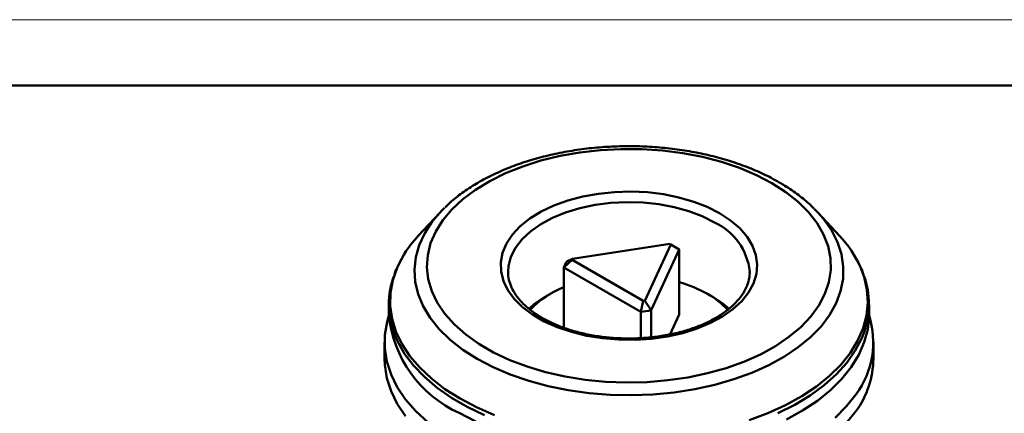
# Model space of a CAD drawing. Header units: millimetres. Extents: x 3186 to 3452, y 1587 to 1771.
# Tile 16 of 17: x 3312 to 3378, y 1745 to 1771. Entities that reach past the tile are written whole.
import ezdxf

# ---------------------------------------------------------------- set-up
doc = ezdxf.new("R2010")
doc.units = ezdxf.units.MM
doc.layers.add('粗实线层', color=7, linetype='Continuous', lineweight=50)
doc.layers.add('细实线层', color=3, linetype='Continuous', lineweight=18)

msp = doc.modelspace()

# ---------------------------------------------------------------- linework, layer by layer
at = {"layer": '粗实线层'}
for p, q in [((3340.251, 1757.899), (3338.823, 1756.356)), ((3365.21, 1758.167), (3365.47, 1757.899)), ((3366.898, 1756.356), (3365.47, 1757.899)), ((3355.577, 1755.824), (3349.109, 1754.824)), ((3353.926, 1752.043), (3355.659, 1755.777)), ((3356.212, 1755.446), (3354.338, 1751.408)), ((3355.972, 1755.596), (3355.619, 1755.801)), ((3355.659, 1755.777), (3356.212, 1755.446)), ((3356.212, 1755.446), (3356.212, 1751.118)), ((3348.532, 1754.258), (3349.079, 1754.759)), ((3349.109, 1754.824), (3348.716, 1754.654)), ((3349.079, 1754.759), (3353.814, 1752.026)), ((3337.356, 1754.142), (3337.239, 1753.813)), ((3353.653, 1751.302), (3348.532, 1754.258)), ((3348.532, 1754.258), (3348.532, 1750.237)), ((3347.627, 1752.493), (3347.273, 1752.289)), ((3353.653, 1751.302), (3353.814, 1752.026)), ((3354.338, 1751.408), (3353.926, 1752.043)), ((3358.447, 1752.289), (3358.094, 1752.493)), ((3336.86, 1751.799), (3336.86, 1751.106)), ((3353.653, 1751.302), (3353.653, 1749.558)), ((3354.338, 1751.408), (3354.338, 1749.606)), ((3368.86, 1751.106), (3368.86, 1751.799)), ((3355.604, 1749.807), (3356.212, 1751.118)), ((3336.571, 1749.293), (3336.571, 1748.178)), ((3369.149, 1748.178), (3369.149, 1749.293))]:
    msp.add_line(p, q, dxfattribs=at)
msp.add_lwpolyline([(3201.348, 1766.359), (3441.859, 1766.359), (3441.859, 1589.783), (3201.348, 1589.783)], close=True, dxfattribs=at)
at = {"layer": '粗实线层', "flags": 128}
for points in [[(3362.381, 1759.869), (3361.352, 1760.405), (3360.233, 1760.877), (3359.035, 1761.28), (3357.772, 1761.61), (3356.457, 1761.863), (3355.104, 1762.037), (3353.727, 1762.129), (3352.34, 1762.139), (3350.96, 1762.067), (3349.599, 1761.914), (3348.273, 1761.68), (3346.996, 1761.369), (3345.781, 1760.984), (3344.641, 1760.529), (3343.588, 1760.008), (3342.633, 1759.428), (3341.787, 1758.794), (3341.058, 1758.113), (3340.454, 1757.393), (3339.982, 1756.641), (3339.646, 1755.864), (3339.45, 1755.072), (3339.397, 1754.272), (3339.486, 1753.474), (3339.717, 1752.684), (3340.087, 1751.913), (3340.593, 1751.168), (3341.228, 1750.457), (3341.988, 1749.787), (3342.862, 1749.166), (3343.842, 1748.6), (3344.918, 1748.095), (3346.078, 1747.657), (3347.31, 1747.29), (3348.601, 1746.998), (3349.937, 1746.785), (3351.304, 1746.651), (3352.687, 1746.6), (3354.072, 1746.631), (3355.445, 1746.744), (3356.79, 1746.937), (3358.093, 1747.21), (3359.341, 1747.559), (3360.52, 1747.979), (3361.618, 1748.468), (3362.623, 1749.019), (3363.525, 1749.627), (3364.314, 1750.285), (3364.981, 1750.987), (3365.52, 1751.724), (3365.924, 1752.49), (3366.19, 1753.275), (3366.315, 1754.072), (3366.297, 1754.872), (3366.137, 1755.667), (3365.836, 1756.448), (3365.397, 1757.208), (3364.826, 1757.937), (3364.128, 1758.628), (3363.31, 1759.274), (3362.381, 1759.869)], [(3358.906, 1757.862), (3359.63, 1757.387), (3360.242, 1756.863), (3360.733, 1756.298), (3361.095, 1755.701), (3361.322, 1755.082), (3361.409, 1754.451), (3361.357, 1753.82), (3361.164, 1753.197), (3360.836, 1752.594), (3360.376, 1752.019), (3359.794, 1751.484), (3359.097, 1750.996), (3358.298, 1750.563), (3357.409, 1750.193), (3356.446, 1749.891), (3355.424, 1749.664), (3354.36, 1749.513), (3353.271, 1749.442), (3352.176, 1749.452), (3351.092, 1749.543), (3350.036, 1749.713), (3349.028, 1749.96), (3348.082, 1750.279), (3347.214, 1750.666), (3346.44, 1751.113), (3345.77, 1751.614), (3345.218, 1752.16), (3344.79, 1752.742), (3344.495, 1753.351), (3344.338, 1753.977), (3344.32, 1754.609), (3344.443, 1755.238), (3344.704, 1755.852), (3345.099, 1756.442), (3345.621, 1756.998), (3346.262, 1757.511), (3347.011, 1757.972), (3347.857, 1758.375), (3348.785, 1758.711), (3349.779, 1758.976), (3350.824, 1759.166), (3351.903, 1759.277), (3352.997, 1759.307), (3354.089, 1759.257), (3355.161, 1759.126), (3356.195, 1758.917), (3357.175, 1758.634), (3358.083, 1758.28), (3358.906, 1757.862)], [(3358.553, 1757.25), (3357.743, 1757.659), (3356.846, 1758.001), (3355.879, 1758.272), (3354.857, 1758.466), (3353.8, 1758.579), (3352.726, 1758.61), (3351.654, 1758.559), (3350.604, 1758.425), (3349.594, 1758.211), (3348.643, 1757.922), (3347.766, 1757.562), (3346.981, 1757.138), (3346.301, 1756.658), (3345.737, 1756.129), (3345.301, 1755.561), (3345, 1754.966), (3344.838, 1754.352), (3344.81, 1753.979)], [(3342.751, 1748.173), (3341.795, 1748.783), (3340.948, 1749.445), (3340.22, 1750.152), (3339.618, 1750.898), (3339.147, 1751.674), (3338.813, 1752.474), (3338.618, 1753.289), (3338.565, 1754.112), (3338.653, 1754.933), (3338.883, 1755.745), (3339.252, 1756.539), (3339.756, 1757.309), (3340.251, 1757.899)], [(3340.251, 1757.899), (3340.391, 1758.046), (3340.577, 1758.232)], [(3365.47, 1757.899), (3365.818, 1757.497), (3366.355, 1756.735), (3366.758, 1755.945), (3367.023, 1755.137), (3367.147, 1754.317), (3367.129, 1753.494), (3366.97, 1752.677), (3366.67, 1751.872), (3366.233, 1751.089), (3365.663, 1750.335), (3364.966, 1749.618), (3364.148, 1748.944), (3363.219, 1748.32), (3362.186, 1747.753), (3361.061, 1747.248), (3359.854, 1746.81), (3358.578, 1746.444), (3357.244, 1746.153), (3355.868, 1745.94), (3354.461, 1745.807), (3353.039, 1745.756), (3351.614, 1745.787), (3350.202, 1745.899), (3348.817, 1746.092), (3347.472, 1746.364), (3346.18, 1746.712), (3344.955, 1747.132), (3343.808, 1747.62), (3342.751, 1748.173)], [(3337.41, 1754.232), (3337.129, 1753.42), (3336.972, 1752.564), (3336.954, 1751.702), (3337.076, 1750.844), (3337.337, 1749.996), (3337.735, 1749.166), (3338.265, 1748.361), (3338.924, 1747.588), (3339.705, 1746.854), (3340.602, 1746.165), (3341.606, 1745.528)], [(3360.872, 1744.086), (3362.125, 1744.554), (3363.296, 1745.088), (3364.375, 1745.683), (3365.354, 1746.333), (3366.222, 1747.033), (3366.973, 1747.778), (3367.6, 1748.559), (3368.098, 1749.371), (3368.461, 1750.207), (3368.688, 1751.058), (3368.775, 1751.918), (3368.723, 1752.779), (3368.531, 1753.633), (3368.295, 1754.268)], [(3358.446, 1752.29), (3359.141, 1751.831), (3359.531, 1751.508)], [(3339.477, 1743.932), (3338.667, 1744.679), (3337.981, 1745.467), (3337.425, 1746.288), (3337.006, 1747.136), (3336.726, 1748.002), (3336.587, 1748.88), (3336.592, 1749.762), (3336.739, 1750.639), (3336.861, 1751.057)], [(3363.351, 1744.132), (3364.436, 1744.73), (3365.42, 1745.383), (3366.293, 1746.088), (3367.048, 1746.836), (3367.678, 1747.621), (3368.178, 1748.438), (3368.544, 1749.278), (3368.771, 1750.133), (3368.859, 1750.998), (3368.86, 1751.106)], [(3343.245, 1744.417), (3342.089, 1744.969), (3341.029, 1745.581), (3340.072, 1746.248), (3339.228, 1746.964), (3338.503, 1747.722), (3337.905, 1748.516), (3337.438, 1749.339), (3337.2, 1749.906)], [(3368.534, 1749.944), (3368.378, 1749.548), (3367.945, 1748.719), (3367.379, 1747.917), (3366.685, 1747.149), (3365.87, 1746.423), (3364.941, 1745.743), (3363.906, 1745.116), (3362.773, 1744.549)], [(3336.571, 1748.178), (3336.587, 1747.766), (3336.726, 1746.888), (3337.006, 1746.021), (3337.425, 1745.174), (3337.981, 1744.352)], [(3341.606, 1745.528), (3342.709, 1744.949), (3343.902, 1744.431)], [(3367.999, 1745.822), (3367.369, 1745.019), (3366.612, 1744.253)], [(3341.547, 1744.575), (3342.656, 1743.992)], [(3367.369, 1743.904), (3367.999, 1744.707)]]:
    msp.add_lwpolyline(points, dxfattribs=at)
at = {"layer": '粗实线层'}
for centre, radius, start, end in [((3356.871, 1753.552), 4.062, 6.1322, 65.54974), ((3344.189, 1751.254), 7.404, 136.44696, 156.28373), ((3361.443, 1751.194), 7.51, 24.1648, 43.42217), ((3353.78, 1752.617), 3.677, 59.26496, 60.74042), ((3354.025, 1752.218), 3.899, 55.87287, 60.03724), ((3350.222, 1753.714), 1.775, 148.04477, 162.1583), ((3350.517, 1754.131), 1.57, 153.8003, 156.40278), ((3342.369, 1751.799), 5.505, 159.74894, 200.11248), ((3353.773, 1744.819), 8.807, 60.62308, 73.91766), ((3363.379, 1751.799), 5.479, 340.20272, 20.25948), ((3350.711, 1747.256), 6.085, 110.97693, 136.72325), ((3350.39, 1746.822), 6.293, 119.68956, 131.8385), ((3352.905, 1758.268), 6.308, 278.27825, 279.30782), ((3355.54, 1747.882), 5.271, 42.21585, 61.02614), ((3352.91, 1758.371), 7.108, 275.99758, 281.58849), ((3344.842, 1751.886), 8.02, 185.58184, 245.7383), ((3363.296, 1749.284), 5.84, 323.64109, 17.67528), ((3363.132, 1748.246), 6.018, 323.97423, 359.35227)]:
    msp.add_arc(centre, radius, start, end, dxfattribs=at)
for points, knots in [([(3362.881, 1759.918), (3362.705, 1760.017), (3362.197, 1760.301), (3361.294, 1760.725), (3360.155, 1761.167), (3358.953, 1761.541), (3357.7, 1761.846), (3356.407, 1762.079), (3355.084, 1762.239), (3353.742, 1762.325), (3352.394, 1762.337), (3351.049, 1762.274), (3349.719, 1762.136), (3348.416, 1761.926), (3347.15, 1761.643), (3345.932, 1761.29), (3344.771, 1760.869), (3343.679, 1760.383), (3342.663, 1759.834), (3341.74, 1759.224), (3341.051, 1758.693), (3340.711, 1758.349), (3340.61, 1758.246)], [0, 0, 0, 0, 0.028052, 0.080912, 0.133719, 0.18646, 0.239131, 0.291739, 0.344296, 0.39682, 0.449328, 0.501842, 0.554374, 0.606943, 0.659569, 0.712272, 0.765068, 0.81797, 0.870981, 0.924084, 0.977222, 1, 1, 1, 1]), ([(3365.183, 1758.178), (3365.107, 1758.258), (3364.803, 1758.577), (3364.162, 1759.088), (3363.454, 1759.58), (3363.006, 1759.844), (3362.881, 1759.918)], [0, 0, 0, 0, 0.12212, 0.488563, 0.857298, 1, 1, 1, 1]), ([(3360.9, 1753.984), (3360.904, 1753.945), (3360.923, 1753.727), (3360.839, 1753.329), (3360.639, 1752.794), (3360.307, 1752.274), (3359.864, 1751.781), (3359.315, 1751.32), (3358.669, 1750.898), (3357.932, 1750.522), (3357.116, 1750.197), (3356.233, 1749.931), (3355.296, 1749.728), (3354.32, 1749.591), (3353.321, 1749.524), (3352.314, 1749.527), (3351.315, 1749.6), (3350.342, 1749.743), (3349.408, 1749.952), (3348.53, 1750.224), (3347.72, 1750.553), (3346.993, 1750.933), (3346.358, 1751.355), (3345.824, 1751.813), (3345.399, 1752.295), (3345.083, 1752.796), (3344.888, 1753.308), (3344.801, 1753.702), (3344.819, 1753.927), (3344.823, 1753.977)], [0, 0, 0, 0, 0.008868, 0.050476, 0.091857, 0.132192, 0.171639, 0.210598, 0.249364, 0.288091, 0.326841, 0.365651, 0.404526, 0.443455, 0.482424, 0.521412, 0.5604, 0.59936, 0.638271, 0.677115, 0.715872, 0.754535, 0.793109, 0.831637, 0.870189, 0.908939, 0.948194, 0.98835, 1, 1, 1, 1]), ([(3368.484, 1753.807), (3368.45, 1753.931), (3368.414, 1754.057), (3368.352, 1754.178), (3368.35, 1754.18)], [0, 0, 0, 0, 0.979255, 1, 1, 1, 1])]:
    msp.add_open_spline(points, degree=3, knots=knots, dxfattribs=at)
at = {"layer": '细实线层'}
msp.add_lwpolyline([(3185.711, 1770.745), (3446.246, 1770.745), (3446.246, 1586.528), (3185.711, 1586.528)], close=True, dxfattribs=at)

doc.saveas('drawing.dxf')
